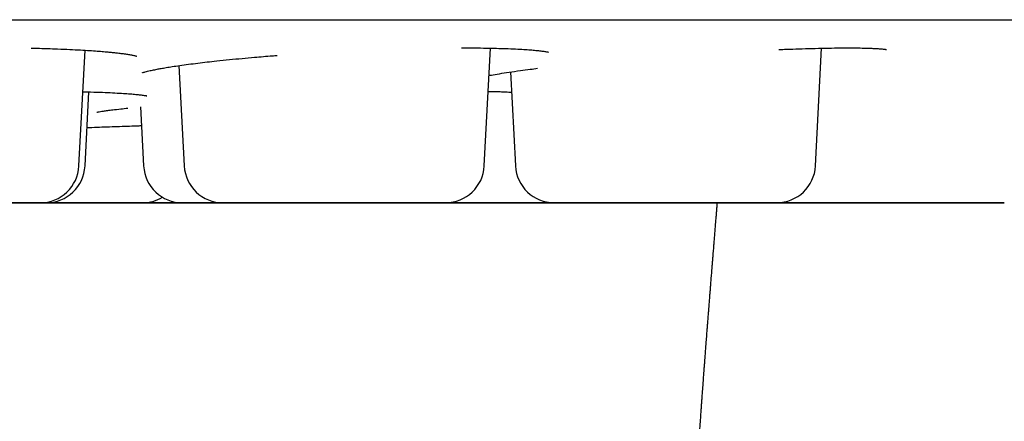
# Model space of a CAD drawing. Header units: millimetres. Extents: x 8 to 916, y 12 to 932.
# Tile 7 of 72: x 535.42 to 543.03, y 439.1 to 442.2. Entities that reach past the tile are written whole.
import ezdxf

# ---------------------------------------------------------------- set-up
doc = ezdxf.new("R2010")
doc.units = ezdxf.units.MM

msp = doc.modelspace()

# ---------------------------------------------------------------- linework, layer by layer
at = {"color": 7, "linetype": 'Continuous', "lineweight": 30}
for p, q in [((535.882, 441.0746), (535.9288, 441.9683)), ((539.0117, 441.0749), (539.0593, 441.9844)), ((541.5689, 441.0751), (541.6165, 441.9839)), ((536.6539, 441.8495), (536.6946, 441.0747)), ((539.2137, 441.8004), (539.2518, 441.0749)), ((535.9288, 441.0746), (535.9587, 441.6465)), ((536.3574, 441.5311), (536.3814, 441.0747)), ((537.4447, 440.7904), (537.5348, 440.7904)), ((537.7348, 440.7905), (537.6265, 440.7905)), ((540.2417, 440.7907), (540.2457, 440.7907)), ((540.6499, 440.7907), (540.6535, 440.7907)), ((541.2892, 440.7914), (541.3091, 440.7908))]:
    msp.add_line(p, q, dxfattribs=at)
at = {"color": 7, "linetype": 'Continuous', "lineweight": 30, "flags": 128}
for points in [[(535.5255, 440.7903), (535.5765, 440.7903), (535.6302, 440.7903), (535.6829, 440.7903), (535.7344, 440.7903), (535.7841, 440.7903), (535.8317, 440.7903), (535.8768, 440.7903), (535.9191, 440.7903), (535.9582, 440.7903), (535.9939, 440.7903), (536.0258, 440.7903), (536.0537, 440.7903), (536.0774, 440.7903), (536.0967, 440.7903), (536.1114, 440.7903), (536.1215, 440.7903), (536.1268, 440.7903), (536.1273, 440.7903), (536.123, 440.7903), (536.114, 440.7903), (536.1003, 440.7903), (536.082, 440.7903), (536.0592, 440.7903), (536.0322, 440.7903), (536.0011, 440.7903), (535.9663, 440.7903), (535.9279, 440.7903), (535.8863, 440.7903), (535.8417, 440.7903), (535.7946, 440.7903), (535.7453, 440.7903), (535.6942, 440.7903), (535.6417, 440.7903), (535.5882, 440.7903), (535.5451, 440.7903)], [(535.9317, 440.7903), (535.9336, 440.7903), (535.9403, 440.7903), (535.9517, 440.7903), (535.9677, 440.7903), (535.9882, 440.7903), (536.0131, 440.7903), (536.0422, 440.7903), (536.0752, 440.7903), (536.1119, 440.7903), (536.1519, 440.7903), (536.195, 440.7903), (536.2409, 440.7903), (536.2891, 440.7903), (536.3394, 440.7903), (536.3912, 440.7903), (536.4443, 440.7903), (536.4981, 440.7904), (536.5523, 440.7904), (536.6064, 440.7904), (536.6601, 440.7904), (536.7129, 440.7904), (536.7643, 440.7904), (536.814, 440.7904), (536.8616, 440.7904), (536.9067, 440.7904), (536.949, 440.7904), (536.9882, 440.7904), (536.9955, 440.7904)], [(537.1576, 440.7904), (537.1572, 440.7904), (537.153, 440.7904), (537.1439, 440.7904), (537.1302, 440.7904), (537.1119, 440.7904), (537.0891, 440.7904), (537.0621, 440.7904), (537.0311, 440.7904), (536.9962, 440.7904), (536.9578, 440.7904), (536.9162, 440.7904), (536.8717, 440.7904), (536.8246, 440.7904), (536.7753, 440.7904), (536.7242, 440.7904), (536.6717, 440.7904), (536.6182, 440.7904), (536.5641, 440.7904), (536.5099, 440.7904), (536.4559, 440.7903), (536.4027, 440.7903), (536.3505, 440.7903), (536.2999, 440.7903), (536.2512, 440.7903), (536.2048, 440.7903), (536.161, 440.7903), (536.1203, 440.7903), (536.0829, 440.7903), (536.0491, 440.7903), (536.0191, 440.7903), (535.9933, 440.7903), (535.9718, 440.7903), (535.9548, 440.7903), (535.9424, 440.7903), (535.9347, 440.7903), (535.9317, 440.7903)], [(536.9271, 440.7904), (536.9289, 440.7904), (536.9356, 440.7904), (536.947, 440.7904), (536.963, 440.7904), (536.9795, 440.7904)], [(536.9925, 440.7904), (536.9886, 440.7904), (536.9671, 440.7904), (536.9501, 440.7904), (536.9377, 440.7904), (536.93, 440.7904), (536.9271, 440.7904)], [(537.0219, 440.7904), (537.0238, 440.7904), (537.0304, 440.7904), (537.0418, 440.7904), (537.0579, 440.7904), (537.0784, 440.7904), (537.1033, 440.7904), (537.1324, 440.7904), (537.1654, 440.7904), (537.202, 440.7904), (537.2421, 440.7904), (537.2852, 440.7904), (537.3311, 440.7904), (537.3793, 440.7904), (537.4295, 440.7904), (537.4814, 440.7904), (537.5344, 440.7904), (537.5883, 440.7905), (537.6425, 440.7905), (537.6966, 440.7905), (537.7503, 440.7905), (537.803, 440.7905), (537.8545, 440.7905), (537.9042, 440.7905), (537.9518, 440.7905), (537.9969, 440.7905), (538.0392, 440.7905), (538.0783, 440.7905), (538.114, 440.7905), (538.1459, 440.7905), (538.1738, 440.7905), (538.1975, 440.7905), (538.2168, 440.7905), (538.2315, 440.7905), (538.2416, 440.7905), (538.2469, 440.7905), (538.2474, 440.7905), (538.2431, 440.7905), (538.2341, 440.7905), (538.2204, 440.7905), (538.2021, 440.7905), (538.1793, 440.7905), (538.1523, 440.7905), (538.1212, 440.7905), (538.0864, 440.7905), (538.048, 440.7905), (538.0064, 440.7905), (537.9618, 440.7905), (537.9147, 440.7905), (537.8654, 440.7905), (537.8143, 440.7905), (537.7618, 440.7905), (537.7083, 440.7905), (537.6543, 440.7905), (537.6001, 440.7905), (537.5461, 440.7904), (537.4929, 440.7904), (537.4407, 440.7904), (537.3901, 440.7904), (537.3414, 440.7904), (537.295, 440.7904), (537.2512, 440.7904), (537.2105, 440.7904), (537.173, 440.7904), (537.1392, 440.7904), (537.1093, 440.7904), (537.0835, 440.7904), (537.0619, 440.7904), (537.0449, 440.7904), (537.0325, 440.7904), (537.0248, 440.7904), (537.0219, 440.7904)], [(537.8472, 440.7905), (537.9014, 440.7905), (537.9552, 440.7905), (538.0083, 440.7905), (538.0601, 440.7905), (538.1102, 440.7905), (538.1584, 440.7905), (538.2042, 440.7905), (538.2472, 440.7905), (538.2872, 440.7905), (538.3237, 440.7905), (538.3566, 440.7905), (538.3855, 440.7905), (538.4103, 440.7905), (538.4307, 440.7905), (538.4466, 440.7905), (538.4578, 440.7905), (538.4643, 440.7905), (538.466, 440.7905), (538.463, 440.7905), (538.4551, 440.7905), (538.4426, 440.7905), (538.4254, 440.7905), (538.4037, 440.7905), (538.3778, 440.7905), (538.3477, 440.7905), (538.3138, 440.7905), (538.2762, 440.7905), (538.2354, 440.7905), (538.1915, 440.7905), (538.145, 440.7905), (538.0963, 440.7905), (538.0456, 440.7905), (537.9934, 440.7905), (537.9401, 440.7905), (537.8862, 440.7905), (537.8319, 440.7905), (537.7779, 440.7905), (537.7244, 440.7905), (537.6719, 440.7905), (537.6209, 440.7905), (537.5717, 440.7905), (537.5247, 440.7905), (537.4802, 440.7905), (537.4387, 440.7905), (537.4004, 440.7905), (537.3656, 440.7905), (537.3347, 440.7905), (537.3078, 440.7905), (537.2852, 440.7904), (537.2671, 440.7904), (537.2535, 440.7904), (537.2446, 440.7904), (537.2405, 440.7904), (537.2412, 440.7904), (537.2467, 440.7904), (537.2569, 440.7904), (537.2717, 440.7904), (537.2912, 440.7904), (537.315, 440.7905), (537.343, 440.7905), (537.3751, 440.7905), (537.4109, 440.7905), (537.4501, 440.7905), (537.4925, 440.7905), (537.5377, 440.7905), (537.5854, 440.7905), (537.6352, 440.7905), (537.6866, 440.7905), (537.7394, 440.7905), (537.7931, 440.7905), (537.8472, 440.7905)], [(538.4829, 440.7905), (538.4848, 440.7905), (538.4915, 440.7905), (538.5029, 440.7905), (538.5189, 440.7905), (538.5394, 440.7905), (538.5643, 440.7905), (538.5934, 440.7905), (538.6264, 440.7905), (538.6631, 440.7906), (538.7031, 440.7906), (538.7462, 440.7906), (538.7921, 440.7906), (538.8404, 440.7906), (538.8906, 440.7906), (538.9424, 440.7906), (538.9955, 440.7906), (539.0493, 440.7906), (539.1035, 440.7906), (539.1577, 440.7906), (539.2113, 440.7906), (539.2641, 440.7906), (539.3155, 440.7906), (539.3652, 440.7906), (539.4128, 440.7906), (539.4579, 440.7906), (539.5002, 440.7906), (539.5313, 440.7906)], [(539.5313, 440.7906), (539.509, 440.7906), (539.4674, 440.7906), (539.4229, 440.7906), (539.3758, 440.7906), (539.3265, 440.7906), (539.2754, 440.7906), (539.2229, 440.7906), (539.1694, 440.7906), (539.1153, 440.7906), (539.0611, 440.7906), (539.0071, 440.7906), (538.9539, 440.7906), (538.9018, 440.7906), (538.8511, 440.7906), (538.8024, 440.7906), (538.756, 440.7906), (538.7123, 440.7906), (538.6715, 440.7906), (538.6341, 440.7905), (538.6003, 440.7905), (538.5703, 440.7905), (538.5445, 440.7905), (538.523, 440.7905), (538.506, 440.7905), (538.4936, 440.7905), (538.4859, 440.7905), (538.4829, 440.7905)], [(538.6041, 440.7905), (538.581, 440.7905), (538.5486, 440.7905), (538.5295, 440.7905), (538.5238, 440.7905), (538.5283, 440.7905), (538.5404, 440.7905), (538.56, 440.7905), (538.5871, 440.7905), (538.6243, 440.7905), (538.669, 440.7905), (538.7213, 440.7905), (538.7812, 440.7905), (538.847, 440.7905), (538.9177, 440.7906), (538.9677, 440.7906), (539.0199, 440.7906), (539.0742, 440.7906), (539.1772, 440.7906), (539.2827, 440.7906), (539.391, 440.7906), (539.472, 440.7906), (539.5515, 440.7906), (539.6298, 440.7906), (539.7066, 440.7906), (539.7863, 440.7906), (539.8611, 440.7906), (539.931, 440.7906), (539.9959, 440.7906), (540.0543, 440.7907), (540.1052, 440.7907), (540.1349, 440.7907), (540.1613, 440.7907), (540.1844, 440.7907), (540.2169, 440.7907), (540.236, 440.7907), (540.2417, 440.7907), (540.2417, 440.7907)], [(539.5302, 440.7906), (539.5509, 440.7906), (539.6024, 440.7906), (539.6521, 440.7906), (539.6997, 440.7906), (539.7448, 440.7906), (539.7871, 440.7906), (539.8262, 440.7906), (539.8619, 440.7906), (539.8938, 440.7906), (539.9217, 440.7906), (539.9454, 440.7906), (539.9647, 440.7906), (539.9794, 440.7906), (539.9895, 440.7906), (539.9948, 440.7906), (539.9953, 440.7906), (539.991, 440.7906), (539.982, 440.7906), (539.9683, 440.7906), (539.95, 440.7906), (539.9272, 440.7906), (539.9002, 440.7906), (539.8692, 440.7906), (539.8343, 440.7906), (539.7959, 440.7906), (539.7543, 440.7906), (539.7097, 440.7906), (539.6626, 440.7906), (539.6133, 440.7906), (539.5622, 440.7906), (539.5302, 440.7906)], [(539.7975, 440.7907), (539.7994, 440.7907), (539.806, 440.7907), (539.8174, 440.7907), (539.8334, 440.7907), (539.854, 440.7907), (539.8789, 440.7907), (539.908, 440.7907), (539.9409, 440.7907), (539.9776, 440.7907), (540.0177, 440.7907), (540.0608, 440.7907), (540.1067, 440.7907), (540.1549, 440.7907), (540.2051, 440.7907), (540.257, 440.7907), (540.31, 440.7907), (540.3639, 440.7907), (540.4181, 440.7907), (540.4722, 440.7907), (540.5259, 440.7907), (540.5786, 440.7907), (540.63, 440.7907), (540.6798, 440.7907), (540.7274, 440.7907), (540.7725, 440.7907), (540.8148, 440.7907), (540.8539, 440.7907), (540.8896, 440.7907), (540.9215, 440.7908), (540.9494, 440.7908), (540.9731, 440.7908), (540.9924, 440.7908), (541.0071, 440.7908), (541.0171, 440.7908), (541.0225, 440.7908), (541.023, 440.7908), (541.0187, 440.7908), (541.0097, 440.7908), (540.9959, 440.7908), (540.9776, 440.7908), (540.9549, 440.7908), (540.9279, 440.7908), (540.8968, 440.7907), (540.862, 440.7907), (540.8236, 440.7907), (540.7819, 440.7907), (540.7374, 440.7907), (540.6903, 440.7907), (540.641, 440.7907), (540.5899, 440.7907), (540.5374, 440.7907), (540.4839, 440.7907), (540.4299, 440.7907), (540.3756, 440.7907), (540.3217, 440.7907), (540.2684, 440.7907), (540.2163, 440.7907), (540.1657, 440.7907), (540.117, 440.7907), (540.0705, 440.7907), (540.0268, 440.7907), (539.986, 440.7907), (539.9486, 440.7907), (539.9148, 440.7907), (539.8849, 440.7907), (539.859, 440.7907), (539.8375, 440.7907), (539.8205, 440.7907), (539.8081, 440.7907), (539.8004, 440.7907), (539.7975, 440.7907)], [(540.8996, 440.7907), (540.9014, 440.7907), (540.9081, 440.7907), (540.9195, 440.7907), (540.9355, 440.7907), (540.9561, 440.7907), (540.981, 440.7907), (541.01, 440.7907), (541.043, 440.7907), (541.0797, 440.7907), (541.1197, 440.7907), (541.1629, 440.7908), (541.2087, 440.7908), (541.257, 440.7908), (541.3072, 440.7908), (541.3591, 440.7908), (541.4121, 440.7908), (541.4659, 440.7908), (541.5201, 440.7908), (541.5743, 440.7908), (541.6279, 440.7908), (541.6807, 440.7908), (541.7321, 440.7908), (541.7818, 440.7908), (541.8294, 440.7908), (541.8746, 440.7908), (541.9169, 440.7908), (541.956, 440.7908), (541.9916, 440.7908), (542.0235, 440.7908), (542.0515, 440.7908), (542.0751, 440.7908), (542.0944, 440.7908), (542.1092, 440.7908), (542.1192, 440.7908), (542.1245, 440.7908), (542.1251, 440.7908), (542.1208, 440.7908), (542.1118, 440.7908), (542.098, 440.7908), (542.0797, 440.7908), (542.057, 440.7908), (542.03, 440.7908), (541.9989, 440.7908), (541.9641, 440.7908), (541.9257, 440.7908), (541.884, 440.7908), (541.8395, 440.7908), (541.7924, 440.7908), (541.7431, 440.7908), (541.692, 440.7908), (541.6395, 440.7908), (541.586, 440.7908), (541.5319, 440.7908), (541.4777, 440.7908), (541.4238, 440.7908), (541.3705, 440.7908), (541.3184, 440.7908), (541.2677, 440.7908), (541.219, 440.7908), (541.1726, 440.7908), (541.1289, 440.7907), (541.0881, 440.7907), (541.0507, 440.7907), (541.0169, 440.7907), (540.9869, 440.7907), (540.9611, 440.7907), (540.9396, 440.7907), (540.9226, 440.7907), (540.9102, 440.7907), (540.9025, 440.7907), (540.8996, 440.7907)], [(541.5551, 440.7908), (541.557, 440.7908), (541.5637, 440.7908), (541.5751, 440.7908), (541.5911, 440.7908), (541.6116, 440.7908), (541.6365, 440.7908), (541.6656, 440.7908), (541.6986, 440.7908), (541.7353, 440.7908), (541.7753, 440.7908), (541.8184, 440.7908), (541.8643, 440.7908), (541.9125, 440.7908), (541.9628, 440.7908), (542.0146, 440.7908), (542.0677, 440.7908), (542.1215, 440.7908), (542.1757, 440.7909), (542.2298, 440.7909), (542.2835, 440.7909), (542.3362, 440.7909), (542.3877, 440.7909), (542.4374, 440.7909), (542.485, 440.7909), (542.5301, 440.7909), (542.5724, 440.7909), (542.6115, 440.7909), (542.6472, 440.7909), (542.6791, 440.7909), (542.707, 440.7909), (542.7307, 440.7909), (542.75, 440.7909), (542.7647, 440.7909), (542.7748, 440.7909), (542.7801, 440.7909), (542.7806, 440.7909), (542.7763, 440.7909), (542.7673, 440.7909), (542.7536, 440.7909), (542.7353, 440.7909), (542.7125, 440.7909), (542.6855, 440.7909), (542.6545, 440.7909), (542.6196, 440.7909), (542.5812, 440.7909), (542.5396, 440.7909), (542.495, 440.7909), (542.4479, 440.7909), (542.3987, 440.7909), (542.3476, 440.7909), (542.2951, 440.7909), (542.2416, 440.7909), (542.1875, 440.7909), (542.1333, 440.7908), (542.0793, 440.7908), (542.0261, 440.7908), (541.9739, 440.7908), (541.9233, 440.7908), (541.8746, 440.7908), (541.8282, 440.7908), (541.7844, 440.7908), (541.7437, 440.7908), (541.7063, 440.7908), (541.6724, 440.7908), (541.6425, 440.7908), (541.6167, 440.7908), (541.5952, 440.7908), (541.5782, 440.7908), (541.5657, 440.7908), (541.5581, 440.7908), (541.5551, 440.7908)]]:
    msp.add_lwpolyline(points, dxfattribs=at)
at = {"color": 7, "linetype": 'Continuous', "lineweight": 30}
for centre, start, end in [((535.5824, 441.0903), 270.00481, 357.00481), ((535.6292, 441.0903), 270.00481, 357.00481), ((536.681, 441.0904), 183.00481, 270.00481), ((536.9941, 441.0904), 183.00481, 270.00481), ((538.7121, 441.0906), 270.00481, 357.00481), ((539.5514, 441.0906), 183.00481, 270.00481), ((541.2694, 441.0908), 270.00481, 357.00481), ((536.3737, 441.0904), 270.00481, 300.81434)]:
    msp.add_arc(centre, 0.3, start, end, dxfattribs=at)
for points, knots in [([(514.7438, 442.2014), (514.7438, 442.2014), (514.7437, 442.2014), (514.7445, 442.2014), (514.7468, 442.2014), (514.7538, 442.2014), (514.7653, 442.2014), (514.7811, 442.2014), (514.8011, 442.2014), (514.8254, 442.2014), (514.8538, 442.2014), (514.8864, 442.2014), (514.9232, 442.2014), (514.9641, 442.2015), (515.0092, 442.2015), (515.0585, 442.2015), (515.1119, 442.2015), (515.1694, 442.2015), (515.231, 442.2015), (515.2967, 442.2015), (515.3665, 442.2015), (515.4404, 442.2015), (515.5182, 442.2015), (515.6001, 442.2015), (515.686, 442.2015), (515.7759, 442.2015), (515.8697, 442.2015), (515.9675, 442.2015), (516.0692, 442.2015), (516.1747, 442.2016), (516.2841, 442.2016), (516.3973, 442.2016), (516.5144, 442.2016), (516.6351, 442.2016), (516.7597, 442.2016), (516.8879, 442.2016), (517.0198, 442.2016), (517.1553, 442.2016), (517.2945, 442.2017), (517.4372, 442.2017), (517.5834, 442.2017), (517.7332, 442.2017), (517.8864, 442.2017), (518.043, 442.2017), (518.203, 442.2017), (518.3663, 442.2017), (518.533, 442.2018), (518.7029, 442.2018), (518.876, 442.2018), (519.0523, 442.2018), (519.2317, 442.2018), (519.4141, 442.2018), (519.5997, 442.2019), (519.7882, 442.2019), (519.9796, 442.2019), (520.1739, 442.2019), (520.3711, 442.2019), (520.5711, 442.2019), (520.7738, 442.202), (520.9792, 442.202), (521.1872, 442.202), (521.3978, 442.202), (521.611, 442.202), (521.8266, 442.202), (522.0447, 442.2021), (522.2651, 442.2021), (522.4878, 442.2021), (522.7128, 442.2021), (522.94, 442.2021), (523.1693, 442.2022), (523.4008, 442.2022), (523.6342, 442.2022), (523.8696, 442.2022), (524.1069, 442.2022), (524.3461, 442.2023), (524.587, 442.2023), (524.8297, 442.2023), (525.0741, 442.2023), (525.32, 442.2023), (525.5675, 442.2024), (525.8164, 442.2024), (526.0668, 442.2024), (526.3185, 442.2024), (526.5715, 442.2024), (526.8258, 442.2025), (527.0812, 442.2025), (527.3377, 442.2025), (527.5952, 442.2025), (527.8537, 442.2026), (528.1131, 442.2026), (528.3733, 442.2026), (528.6343, 442.2026), (528.896, 442.2026), (529.1583, 442.2027), (529.4212, 442.2027), (529.6846, 442.2027), (529.9484, 442.2027), (530.2126, 442.2028), (530.4771, 442.2028), (530.7419, 442.2028), (531.0068, 442.2028), (531.2718, 442.2028), (531.5368, 442.2029), (531.8019, 442.2029), (532.0668, 442.2029), (532.3315, 442.2029), (532.5961, 442.203), (532.8603, 442.203), (533.1241, 442.203), (533.3876, 442.203), (533.6505, 442.203), (533.9128, 442.2031), (534.1746, 442.2031), (534.4356, 442.2031), (534.6959, 442.2031), (534.9553, 442.2032), (535.2138, 442.2032), (535.4714, 442.2032), (535.7279, 442.2032), (535.9834, 442.2032), (536.2377, 442.2033), (536.4908, 442.2033), (536.7426, 442.2033), (536.993, 442.2033), (537.242, 442.2033), (537.4896, 442.2034), (537.7356, 442.2034), (537.98, 442.2034), (538.2228, 442.2034), (538.4638, 442.2034), (538.7031, 442.2035), (538.9405, 442.2035), (539.176, 442.2035), (539.4095, 442.2035), (539.6411, 442.2035), (539.8705, 442.2036), (540.0978, 442.2036), (540.3229, 442.2036), (540.5458, 442.2036), (540.7663, 442.2036), (540.9845, 442.2037), (541.2002, 442.2037), (541.4135, 442.2037), (541.6243, 442.2037), (541.8324, 442.2037), (542.038, 442.2037), (542.2408, 442.2038), (542.4409, 442.2038), (542.6382, 442.2038), (542.8327, 442.2038), (543.0243, 442.2038), (543.213, 442.2038), (543.3986, 442.2039), (543.5813, 442.2039), (543.7608, 442.2039), (543.9373, 442.2039), (544.1106, 442.2039), (544.2806, 442.2039), (544.4474, 442.2039), (544.6109, 442.204), (544.7711, 442.204), (544.9279, 442.204), (545.0813, 442.204), (545.2312, 442.204), (545.3776, 442.204), (545.5205, 442.204), (545.6598, 442.204), (545.7956, 442.204), (545.9277, 442.2041), (546.0561, 442.2041), (546.1808, 442.2041), (546.3018, 442.2041), (546.419, 442.2041), (546.5324, 442.2041), (546.642, 442.2041), (546.7477, 442.2041), (546.8496, 442.2041), (546.9475, 442.2041), (547.0416, 442.2042), (547.1317, 442.2042), (547.2178, 442.2042), (547.2999, 442.2042), (547.378, 442.2042), (547.452, 442.2042), (547.522, 442.2042), (547.5879, 442.2042), (547.6498, 442.2042), (547.7075, 442.2042), (547.7611, 442.2042), (547.8106, 442.2042), (547.8559, 442.2042), (547.897, 442.2042), (547.934, 442.2042), (547.9669, 442.2042), (547.9955, 442.2042), (548.0199, 442.2042), (548.0402, 442.2042), (548.0562, 442.2042), (548.0681, 442.2042), (548.0755, 442.2042), (548.0784, 442.2042), (548.0783, 442.2042), (548.0782, 442.2042)], [0, 0, 0, 0, 0.000041, 0.001625, 0.005597, 0.010589, 0.015652, 0.020721, 0.025791, 0.030861, 0.035931, 0.041002, 0.046072, 0.051142, 0.056213, 0.061283, 0.066353, 0.071424, 0.076494, 0.081564, 0.086635, 0.091705, 0.096776, 0.101846, 0.106916, 0.111987, 0.117057, 0.122127, 0.127198, 0.132268, 0.137339, 0.142409, 0.147479, 0.15255, 0.15762, 0.16269, 0.167761, 0.172831, 0.177902, 0.182972, 0.188042, 0.193113, 0.198183, 0.203253, 0.208324, 0.213394, 0.218465, 0.223535, 0.228605, 0.233676, 0.238746, 0.243816, 0.248887, 0.253957, 0.259028, 0.264098, 0.269168, 0.274239, 0.279309, 0.284379, 0.28945, 0.29452, 0.299591, 0.304661, 0.309731, 0.314802, 0.319872, 0.324942, 0.330013, 0.335083, 0.340154, 0.345224, 0.350294, 0.355365, 0.360435, 0.365505, 0.370576, 0.375646, 0.380717, 0.385787, 0.390857, 0.395928, 0.400998, 0.406068, 0.411139, 0.416209, 0.42128, 0.42635, 0.43142, 0.436491, 0.441561, 0.446632, 0.451702, 0.456772, 0.461843, 0.466913, 0.471983, 0.477054, 0.482124, 0.487195, 0.492265, 0.497335, 0.502406, 0.507476, 0.512546, 0.517617, 0.522687, 0.527758, 0.532828, 0.537898, 0.542969, 0.548039, 0.553109, 0.55818, 0.56325, 0.568321, 0.573391, 0.578461, 0.583532, 0.588602, 0.593672, 0.598743, 0.603813, 0.608884, 0.613954, 0.619024, 0.624095, 0.629165, 0.634235, 0.639306, 0.644376, 0.649447, 0.654517, 0.659587, 0.664658, 0.669728, 0.674798, 0.679869, 0.684939, 0.69001, 0.69508, 0.70015, 0.705221, 0.710291, 0.715362, 0.720432, 0.725502, 0.730573, 0.735643, 0.740713, 0.745784, 0.750854, 0.755925, 0.760995, 0.766065, 0.771136, 0.776206, 0.781276, 0.786347, 0.791417, 0.796488, 0.801558, 0.806628, 0.811699, 0.816769, 0.821839, 0.82691, 0.83198, 0.837051, 0.842121, 0.847191, 0.852262, 0.857332, 0.862402, 0.867473, 0.872543, 0.877614, 0.882684, 0.887754, 0.892825, 0.897895, 0.902965, 0.908036, 0.913106, 0.918177, 0.923247, 0.928317, 0.933388, 0.938458, 0.943528, 0.948599, 0.953669, 0.958739, 0.96381, 0.96888, 0.97395, 0.979021, 0.984091, 0.989161, 0.99423, 0.999294, 1, 1, 1, 1]), ([(535.5124, 441.9845), (535.5284, 441.9842), (535.5909, 441.983), (535.6834, 441.98), (535.7877, 441.9759), (535.8723, 441.9717), (535.9455, 441.9674), (536.0078, 441.9632), (536.06, 441.9591), (536.1029, 441.9554), (536.1395, 441.9518), (536.1733, 441.9482), (536.2073, 441.9441), (536.2418, 441.9393), (536.2736, 441.9342), (536.2966, 441.9298), (536.3119, 441.9265), (536.3229, 441.9237), (536.3282, 441.9222), (536.3284, 441.9223), (536.3285, 441.9223)], [0, 0, 0, 0, 0.037253, 0.145213, 0.228208, 0.305272, 0.375576, 0.439062, 0.495692, 0.545444, 0.588312, 0.631175, 0.681057, 0.737905, 0.80009, 0.859136, 0.896071, 0.931245, 0.971464, 1, 1, 1, 1]), ([(538.8352, 441.9869), (538.8368, 441.9869), (538.8727, 441.987), (538.9371, 441.9863), (539.0263, 441.9852), (539.1054, 441.9835), (539.1815, 441.9812), (539.2523, 441.9782), (539.3158, 441.9748), (539.3677, 441.9711), (539.4111, 441.9674), (539.4487, 441.9633), (539.4751, 441.9596), (539.4917, 441.9568), (539.503, 441.9547), (539.5087, 441.9533), (539.5085, 441.9535), (539.5084, 441.9536)], [0, 0, 0, 0, 0.004314, 0.098551, 0.189223, 0.27431, 0.353736, 0.450728, 0.537478, 0.614298, 0.688742, 0.763861, 0.841444, 0.883179, 0.926981, 0.976018, 1, 1, 1, 1]), ([(541.2849, 441.9737), (541.3055, 441.9745), (541.3594, 441.9766), (541.4453, 441.9795), (541.5444, 441.9824), (541.6446, 441.9847), (541.7351, 441.9859), (541.8151, 441.9864), (541.8832, 441.9861), (541.9429, 441.9852), (541.992, 441.9838), (542.0306, 441.9821), (542.0602, 441.9802), (542.0821, 441.9785), (542.097, 441.9769), (542.1067, 441.9757), (542.1136, 441.9748), (542.1168, 441.9742), (542.1163, 441.9744), (542.1162, 441.9745)], [0, 0, 0, 0, 0.047453, 0.124939, 0.208966, 0.299505, 0.396496, 0.473426, 0.553879, 0.632128, 0.702803, 0.765938, 0.821571, 0.869729, 0.910443, 0.937678, 0.960187, 0.984539, 1, 1, 1, 1]), ([(536.3717, 441.7949), (536.3717, 441.7948), (536.3717, 441.7946), (536.3752, 441.7958), (536.3823, 441.798), (536.3939, 441.8014), (536.4102, 441.8057), (536.4291, 441.8102), (536.4477, 441.8143), (536.4666, 441.8182), (536.489, 441.8226), (536.5181, 441.828), (536.5566, 441.8347), (536.604, 441.8422), (536.6611, 441.8507), (536.7264, 441.8597), (536.7973, 441.8687), (536.8703, 441.8773), (536.9518, 441.8864), (537.0416, 441.8957), (537.1392, 441.9051), (537.2495, 441.915), (537.34, 441.9228), (537.3998, 441.9273), (537.4118, 441.9282)], [0, 0, 0, 0, 0.017359, 0.050814, 0.084739, 0.118487, 0.158509, 0.194311, 0.224588, 0.249604, 0.275732, 0.313618, 0.357326, 0.406873, 0.462278, 0.52279, 0.582343, 0.639628, 0.694633, 0.764405, 0.830101, 0.891719, 0.97833, 1, 1, 1, 1]), ([(539.0482, 441.7731), (539.0545, 441.7743), (539.0774, 441.7788), (539.1284, 441.7874), (539.2022, 441.799), (539.283, 441.8105), (539.3574, 441.8204), (539.4038, 441.8262), (539.4228, 441.8286)], [0, 0, 0, 0, 0.075891, 0.276102, 0.486665, 0.707571, 0.880035, 1, 1, 1, 1]), ([(535.912, 441.6478), (535.9149, 441.6477), (535.9533, 441.6469), (536.0182, 441.6448), (536.1044, 441.6416), (536.1776, 441.638), (536.2394, 441.6343), (536.2902, 441.6304), (536.3307, 441.6267), (536.3592, 441.6234), (536.3788, 441.6208), (536.3921, 441.6187), (536.4019, 441.6169), (536.4056, 441.616), (536.4046, 441.6164), (536.4045, 441.6165)], [0, 0, 0, 0, 0.01038, 0.137146, 0.257548, 0.371549, 0.479136, 0.580264, 0.67418, 0.760475, 0.820252, 0.875821, 0.92874, 0.988804, 1, 1, 1, 1]), ([(539.0418, 441.6508), (539.0448, 441.6508), (539.0711, 441.6505), (539.1105, 441.6494), (539.1566, 441.6477), (539.1891, 441.6459), (539.2111, 441.6441), (539.2188, 441.6432), (539.222, 441.6429)], [0, 0, 0, 0, 0.031005, 0.269248, 0.488065, 0.687571, 0.86805, 1, 1, 1, 1]), ([(536.0201, 441.4897), (536.0202, 441.4896), (536.0204, 441.4894), (536.0297, 441.4914), (536.0473, 441.4946), (536.0718, 441.4985), (536.1032, 441.503), (536.1467, 441.5087), (536.1974, 441.5147), (536.2409, 441.5193), (536.2591, 441.5212)], [0, 0, 0, 0, 0.063369, 0.168989, 0.287243, 0.412043, 0.542012, 0.677138, 0.865293, 1, 1, 1, 1]), ([(535.9443, 441.3715), (535.9697, 441.3723), (536.0486, 441.375), (536.1767, 441.3794), (536.292, 441.3834), (536.3523, 441.3856), (536.365, 441.3861)], [0, 0, 0, 0, 0.172293, 0.535849, 0.902394, 1, 1, 1, 1]), ([(535.5824, 440.7903), (535.5815, 440.7903), (535.5795, 440.7903), (535.567, 440.7903), (535.5474, 440.7903), (535.5195, 440.7903), (535.4834, 440.7903), (535.4384, 440.7903), (535.3858, 440.7903), (535.3261, 440.7903), (535.2604, 440.7903), (535.1972, 440.7903), (535.1388, 440.7903), (535.0865, 440.7903), (535.0172, 440.7903), (534.9298, 440.7903), (534.8234, 440.7902), (534.7243, 440.7902), (534.6343, 440.7902), (534.5544, 440.7902), (534.4758, 440.7902), (534.3971, 440.7902), (534.3195, 440.7902), (534.2443, 440.7902), (534.174, 440.7902), (534.1093, 440.7902), (534.0509, 440.7902), (534.0054, 440.7902), (533.9706, 440.7902), (533.9442, 440.7902), (533.9148, 440.7902), (533.8872, 440.7902), (533.8679, 440.7902), (533.8628, 440.7902), (533.8678, 440.7902), (533.8799, 440.7902), (533.8996, 440.7902), (533.9275, 440.7902), (533.9636, 440.7902), (534.0086, 440.7902), (534.0612, 440.7902), (534.1209, 440.7902), (534.1866, 440.7902), (534.2498, 440.7902), (534.3082, 440.7902), (534.3605, 440.7902), (534.4298, 440.7902), (534.5172, 440.7902), (534.6236, 440.7902), (534.7227, 440.7902), (534.8127, 440.7902), (534.8926, 440.7903), (534.9712, 440.7903), (535.0499, 440.7903), (535.1275, 440.7903), (535.2027, 440.7903), (535.273, 440.7903), (535.3376, 440.7903), (535.3961, 440.7903), (535.4416, 440.7903), (535.4763, 440.7903), (535.5028, 440.7903), (535.5322, 440.7903), (535.5597, 440.7903), (535.5797, 440.7903), (535.5815, 440.7903), (535.5824, 440.7903)], [0, 0, 0, 0, 0.015048, 0.029974, 0.044912, 0.059997, 0.076298, 0.092451, 0.108629, 0.125004, 0.141304, 0.157457, 0.168232, 0.179069, 0.190018, 0.210021, 0.229908, 0.249999, 0.265029, 0.279949, 0.294893, 0.309997, 0.326298, 0.342451, 0.358629, 0.375004, 0.391304, 0.407457, 0.418232, 0.429069, 0.440018, 0.460022, 0.479908, 0.499999, 0.515029, 0.529949, 0.544893, 0.559997, 0.576298, 0.592451, 0.608629, 0.625004, 0.641304, 0.657457, 0.668232, 0.679069, 0.690018, 0.710022, 0.729908, 0.749999, 0.765029, 0.779949, 0.794893, 0.809997, 0.826298, 0.842451, 0.858629, 0.875004, 0.891304, 0.907458, 0.918232, 0.929069, 0.940018, 0.960044, 0.979931, 1, 1, 1, 1]), ([(534.1365, 440.7902), (534.1405, 440.7902), (534.1565, 440.7902), (534.1927, 440.7902), (534.2449, 440.7902), (534.3047, 440.7902), (534.3704, 440.7902), (534.4336, 440.7902), (534.492, 440.7902), (534.5443, 440.7902), (534.6135, 440.7902), (534.7009, 440.7902), (534.8074, 440.7902), (534.9065, 440.7902), (534.9964, 440.7902), (535.0764, 440.7902), (535.1549, 440.7902), (535.2336, 440.7903), (535.3113, 440.7903), (535.3866, 440.7903), (535.4565, 440.7903), (535.5096, 440.7903), (535.5369, 440.7903), (535.5449, 440.7903)], [0, 0, 0, 0, 0.0174, 0.06935, 0.12138, 0.174042, 0.226466, 0.278416, 0.313068, 0.34792, 0.383134, 0.447467, 0.511424, 0.576037, 0.624376, 0.672359, 0.720422, 0.768996, 0.82142, 0.87337, 0.925401, 0.978063, 1, 1, 1, 1]), ([(535.5449, 440.7903), (535.5646, 440.7903), (535.6112, 440.7903), (535.6838, 440.7903), (535.7624, 440.7903), (535.8411, 440.7903), (535.9188, 440.7903), (535.994, 440.7903), (536.0642, 440.7903), (536.1289, 440.7903), (536.1873, 440.7903), (536.2328, 440.7903), (536.2676, 440.7903), (536.294, 440.7903), (536.3234, 440.7904), (536.3509, 440.7904), (536.3709, 440.7904), (536.3727, 440.7904), (536.3737, 440.7904)], [0, 0, 0, 0, 0.044545, 0.105213, 0.165981, 0.227397, 0.293679, 0.359363, 0.425147, 0.491731, 0.558014, 0.623697, 0.66751, 0.711575, 0.756097, 0.837529, 0.918394, 1, 1, 1, 1]), ([(536.3737, 440.7904), (536.3727, 440.7904), (536.3707, 440.7904), (536.3582, 440.7904), (536.3386, 440.7904), (536.3107, 440.7904), (536.2746, 440.7903), (536.2296, 440.7903), (536.177, 440.7903), (536.1173, 440.7903), (536.0516, 440.7903), (535.9884, 440.7903), (535.93, 440.7903), (535.8777, 440.7903), (535.8084, 440.7903), (535.721, 440.7903), (535.6273, 440.7903), (535.5682, 440.7903), (535.545, 440.7903)], [0, 0, 0, 0, 0.061965, 0.123426, 0.184938, 0.247052, 0.314174, 0.380688, 0.447305, 0.514732, 0.581853, 0.648368, 0.692735, 0.737358, 0.782444, 0.864813, 0.946701, 1, 1, 1, 1]), ([(535.6291, 440.7903), (535.6282, 440.7903), (535.6263, 440.7903), (535.6134, 440.7903), (535.5994, 440.7903), (535.5872, 440.7903), (535.5842, 440.7903)], [0, 0, 0, 0, 0.302361, 0.602262, 0.902408, 1, 1, 1, 1]), ([(535.5911, 440.7903), (535.5957, 440.7903), (535.6117, 440.7903), (535.6259, 440.7903), (535.6281, 440.7903), (535.6291, 440.7903)], [0, 0, 0, 0, 0.170167, 0.583192, 1, 1, 1, 1]), ([(535.6857, 440.7903), (535.6867, 440.7903), (535.6886, 440.7903), (535.7011, 440.7903), (535.7207, 440.7903), (535.7486, 440.7903), (535.7848, 440.7903), (535.8297, 440.7903), (535.8823, 440.7903), (535.942, 440.7903), (536.0078, 440.7903), (536.071, 440.7903), (536.1294, 440.7903), (536.1817, 440.7903), (536.2509, 440.7903), (536.3383, 440.7903), (536.4448, 440.7903), (536.5438, 440.7904), (536.6338, 440.7904), (536.7138, 440.7904), (536.7923, 440.7904), (536.871, 440.7904), (536.948, 440.7904), (536.9966, 440.7904), (537.0203, 440.7904)], [0, 0, 0, 0, 0.043964, 0.087605, 0.131318, 0.175497, 0.223177, 0.270425, 0.317747, 0.365643, 0.413323, 0.460572, 0.492088, 0.523786, 0.555813, 0.614324, 0.672493, 0.731259, 0.775223, 0.818864, 0.862577, 0.906756, 0.954435, 1, 1, 1, 1]), ([(535.9964, 440.7903), (535.9743, 440.7903), (535.9302, 440.7903), (535.8721, 440.7903), (535.8266, 440.7903), (535.7918, 440.7903), (535.7654, 440.7903), (535.736, 440.7903), (535.7085, 440.7903), (535.6889, 440.7903), (535.687, 440.7903), (535.6861, 440.7903)], [0, 0, 0, 0, 0.1170956, 0.2336625, 0.3491749, 0.4262249, 0.5037195, 0.5820174, 0.7250631, 0.867275, 1, 1, 1, 1]), ([(536.7654, 440.7904), (536.7603, 440.7904), (536.7212, 440.7904), (536.6443, 440.7904), (536.5455, 440.7904), (536.4555, 440.7903), (536.3755, 440.7903), (536.297, 440.7903), (536.2184, 440.7903), (536.1404, 440.7903), (536.0909, 440.7903), (536.0663, 440.7903)], [0, 0, 0, 0, 0.021755, 0.168657, 0.317065, 0.428092, 0.538304, 0.648697, 0.760266, 0.880678, 1, 1, 1, 1]), ([(536.9953, 440.7904), (536.9941, 440.7904), (536.9693, 440.7904), (536.9262, 440.7904), (536.8673, 440.7904), (536.8219, 440.7904), (536.7871, 440.7904), (536.7607, 440.7904), (536.7313, 440.7904), (536.7036, 440.7904), (536.6844, 440.7904), (536.6793, 440.7904), (536.6842, 440.7904), (536.6964, 440.7904), (536.7161, 440.7904), (536.7439, 440.7904), (536.7801, 440.7904), (536.825, 440.7904), (536.8778, 440.7904), (536.934, 440.7904), (536.9754, 440.7904), (536.9944, 440.7904)], [0, 0, 0, 0, 0.00293, 0.061188, 0.119183, 0.176654, 0.214989, 0.253544, 0.2925, 0.363669, 0.434423, 0.505902, 0.559378, 0.61246, 0.66563, 0.719367, 0.777362, 0.834833, 0.892392, 0.95065, 1, 1, 1, 1]), ([(537.5456, 440.7904), (537.519, 440.7904), (537.4657, 440.7904), (537.3871, 440.7904), (537.3085, 440.7904), (537.2308, 440.7904), (537.1556, 440.7904), (537.0853, 440.7904), (537.0207, 440.7904), (536.9622, 440.7904), (536.9167, 440.7904), (536.882, 440.7904), (536.8555, 440.7904), (536.8262, 440.7904), (536.7985, 440.7904), (536.7793, 440.7904), (536.7741, 440.7904), (536.7791, 440.7904), (536.7912, 440.7904), (536.8109, 440.7904), (536.8388, 440.7904), (536.8749, 440.7904), (536.9199, 440.7904), (536.9725, 440.7904), (537.0322, 440.7904), (537.0979, 440.7904), (537.1611, 440.7904), (537.2196, 440.7904), (537.2718, 440.7904), (537.3081, 440.7904), (537.3263, 440.7904)], [0, 0, 0, 0, 0.035106, 0.070271, 0.105809, 0.144165, 0.182173, 0.220241, 0.25877, 0.297126, 0.335134, 0.360487, 0.385986, 0.411749, 0.458817, 0.505611, 0.552884, 0.588251, 0.623357, 0.658521, 0.69406, 0.732416, 0.770424, 0.808491, 0.847021, 0.885376, 0.923385, 0.948738, 0.974237, 1, 1, 1, 1]), ([(538.7121, 440.7906), (538.7111, 440.7906), (538.7092, 440.7906), (538.6966, 440.7906), (538.677, 440.7906), (538.6491, 440.7906), (538.613, 440.7906), (538.5681, 440.7906), (538.5154, 440.7906), (538.4558, 440.7905), (538.39, 440.7905), (538.3268, 440.7905), (538.2684, 440.7905), (538.2161, 440.7905), (538.1469, 440.7905), (538.0595, 440.7905), (537.953, 440.7905), (537.854, 440.7905), (537.764, 440.7905), (537.684, 440.7905), (537.6055, 440.7905), (537.5268, 440.7905), (537.4491, 440.7905), (537.3739, 440.7905), (537.3037, 440.7905), (537.239, 440.7904), (537.1805, 440.7904), (537.1351, 440.7904), (537.1003, 440.7904), (537.0738, 440.7904), (537.0445, 440.7904), (537.0168, 440.7904), (536.9976, 440.7904), (536.9925, 440.7904), (536.9974, 440.7904), (537.0095, 440.7904), (537.0293, 440.7904), (537.0571, 440.7904), (537.0933, 440.7904), (537.1382, 440.7904), (537.1908, 440.7904), (537.2505, 440.7904), (537.3162, 440.7905), (537.3795, 440.7905), (537.4379, 440.7905), (537.4902, 440.7905), (537.5594, 440.7905), (537.6468, 440.7905), (537.7533, 440.7905), (537.8523, 440.7905), (537.9423, 440.7905), (538.0223, 440.7905), (538.1008, 440.7905), (538.1795, 440.7905), (538.2572, 440.7905), (538.3324, 440.7905), (538.4026, 440.7905), (538.4673, 440.7905), (538.5258, 440.7906), (538.5712, 440.7906), (538.606, 440.7906), (538.6324, 440.7906), (538.6618, 440.7906), (538.6894, 440.7906), (538.7093, 440.7906), (538.7112, 440.7906), (538.7121, 440.7906)], [0, 0, 0, 0, 0.015048, 0.029974, 0.044912, 0.059997, 0.076298, 0.092451, 0.108629, 0.125004, 0.141304, 0.157457, 0.168232, 0.179069, 0.190018, 0.210021, 0.229908, 0.249999, 0.265029, 0.279949, 0.294893, 0.309997, 0.326298, 0.342451, 0.358629, 0.375004, 0.391304, 0.407457, 0.418232, 0.429069, 0.440018, 0.460022, 0.479908, 0.499999, 0.515029, 0.529949, 0.544893, 0.559997, 0.576298, 0.592451, 0.608629, 0.625004, 0.641304, 0.657457, 0.668232, 0.679069, 0.690018, 0.710022, 0.729908, 0.749999, 0.765029, 0.779949, 0.794893, 0.809997, 0.826298, 0.842451, 0.858629, 0.875004, 0.891304, 0.907458, 0.918232, 0.929069, 0.940018, 0.960044, 0.979931, 1, 1, 1, 1]), ([(537.5529, 440.7904), (537.583, 440.7904), (537.64, 440.7905), (537.724, 440.7905), (537.8039, 440.7905), (537.8825, 440.7905), (537.9612, 440.7905), (538.0388, 440.7905), (538.1141, 440.7905), (538.184, 440.7905), (538.2337, 440.7905), (538.258, 440.7905), (538.2629, 440.7905)], [0, 0, 0, 0, 0.114711, 0.217737, 0.320005, 0.422442, 0.525971, 0.637703, 0.748426, 0.859319, 0.971559, 1, 1, 1, 1]), ([(538.2663, 440.7905), (538.2564, 440.7905), (538.227, 440.7905), (538.1715, 440.7905), (538.1085, 440.7905), (538.0501, 440.7905), (537.9978, 440.7905), (537.9285, 440.7905), (537.8487, 440.7905), (537.7855, 440.7905), (537.7578, 440.7905)], [0, 0, 0, 0, 0.075286, 0.225179, 0.373716, 0.472794, 0.572444, 0.673127, 0.857069, 1, 1, 1, 1]), ([(538.4617, 440.7905), (538.4487, 440.7905), (538.4293, 440.7905), (538.4134, 440.7905), (538.4081, 440.7905)], [0, 0, 0, 0, 0.670486, 1, 1, 1, 1]), ([(538.4144, 440.7905), (538.421, 440.7905), (538.4449, 440.7905), (538.4935, 440.7905), (538.5589, 440.7905), (538.6222, 440.7905), (538.6806, 440.7906), (538.7329, 440.7906), (538.8021, 440.7906), (538.8895, 440.7906), (538.996, 440.7906), (539.095, 440.7906), (539.185, 440.7906), (539.265, 440.7906), (539.3436, 440.7906), (539.4221, 440.7906), (539.4923, 440.7906), (539.5344, 440.7906), (539.5517, 440.7906)], [0, 0, 0, 0, 0.0264436, 0.0960715, 0.165385, 0.2340715, 0.2798873, 0.3259674, 0.3725253, 0.4575836, 0.5421463, 0.6275751, 0.6914869, 0.7549286, 0.8184751, 0.8826987, 0.952012, 1, 1, 1, 1]), ([(539.5335, 440.7906), (539.526, 440.7906), (539.5019, 440.7906), (539.4587, 440.7906), (539.3896, 440.7906), (539.3022, 440.7906), (539.1957, 440.7906), (539.0967, 440.7906), (539.0067, 440.7906), (538.9267, 440.7906), (538.8482, 440.7906), (538.7695, 440.7906), (538.6918, 440.7906), (538.6167, 440.7905), (538.5461, 440.7905), (538.5039, 440.7905), (538.4826, 440.7905)], [0, 0, 0, 0, 0.023039, 0.074241, 0.125974, 0.220487, 0.314449, 0.409373, 0.480389, 0.550883, 0.621493, 0.692855, 0.769873, 0.846194, 0.922633, 1, 1, 1, 1]), ([(541.2693, 440.7908), (541.2684, 440.7908), (541.2664, 440.7908), (541.2539, 440.7908), (541.2343, 440.7908), (541.2064, 440.7908), (541.1703, 440.7908), (541.1253, 440.7908), (541.0727, 440.7908), (541.013, 440.7908), (540.9473, 440.7908), (540.8841, 440.7907), (540.8257, 440.7907), (540.7734, 440.7907), (540.7041, 440.7907), (540.6167, 440.7907), (540.5103, 440.7907), (540.4112, 440.7907), (540.3212, 440.7907), (540.2413, 440.7907), (540.1627, 440.7907), (540.084, 440.7907), (540.0064, 440.7907), (539.9312, 440.7907), (539.8609, 440.7907), (539.7963, 440.7907), (539.7378, 440.7907), (539.6923, 440.7906), (539.6576, 440.7906), (539.6311, 440.7906), (539.6018, 440.7906), (539.5741, 440.7906), (539.5549, 440.7906), (539.5497, 440.7906), (539.5547, 440.7906), (539.5668, 440.7906), (539.5865, 440.7906), (539.6144, 440.7906), (539.6505, 440.7906), (539.6955, 440.7906), (539.7481, 440.7907), (539.8078, 440.7907), (539.8735, 440.7907), (539.9367, 440.7907), (539.9951, 440.7907), (540.0474, 440.7907), (540.1167, 440.7907), (540.2041, 440.7907), (540.3105, 440.7907), (540.4096, 440.7907), (540.4996, 440.7907), (540.5795, 440.7907), (540.6581, 440.7907), (540.7368, 440.7907), (540.8144, 440.7907), (540.8896, 440.7907), (540.9599, 440.7908), (541.0246, 440.7908), (541.083, 440.7908), (541.1285, 440.7908), (541.1633, 440.7908), (541.1897, 440.7908), (541.2191, 440.7908), (541.2466, 440.7908), (541.2666, 440.7908), (541.2684, 440.7908), (541.2693, 440.7908)], [0, 0, 0, 0, 0.015048, 0.029974, 0.044912, 0.059997, 0.076298, 0.092451, 0.108629, 0.125004, 0.141304, 0.157457, 0.168232, 0.179069, 0.190018, 0.210021, 0.229908, 0.249999, 0.265029, 0.279949, 0.294893, 0.309997, 0.326298, 0.342451, 0.358629, 0.375004, 0.391304, 0.407457, 0.418232, 0.429069, 0.440018, 0.460022, 0.479908, 0.499999, 0.515029, 0.529949, 0.544893, 0.559997, 0.576298, 0.592451, 0.608629, 0.625004, 0.641304, 0.657457, 0.668232, 0.679069, 0.690018, 0.710022, 0.729908, 0.749999, 0.765029, 0.779949, 0.794893, 0.809997, 0.826298, 0.842451, 0.858629, 0.875004, 0.891304, 0.907458, 0.918232, 0.929069, 0.940018, 0.960044, 0.979931, 1, 1, 1, 1]), ([(539.87, 440.7906), (539.8626, 440.7906), (539.8397, 440.7906), (539.7977, 440.7906), (539.7622, 440.7906), (539.7429, 440.7906), (539.7416, 440.7906)], [0, 0, 0, 0, 0.184885, 0.576638, 0.97065, 1, 1, 1, 1]), ([(539.9886, 440.7907), (539.9877, 440.7907), (539.9857, 440.7907), (539.9732, 440.7907), (539.9536, 440.7907), (539.9257, 440.7907), (539.8895, 440.7907), (539.8449, 440.7906), (539.809, 440.7906), (539.7911, 440.7906)], [0, 0, 0, 0, 0.1385301, 0.2759331, 0.4134482, 0.5523118, 0.7023694, 0.85107, 1, 1, 1, 1]), ([(540.2417, 440.7907), (540.2407, 440.7907), (540.2387, 440.7907), (540.2262, 440.7907), (540.2066, 440.7907), (540.1787, 440.7907), (540.1426, 440.7907), (540.0977, 440.7907), (540.045, 440.7907), (539.9856, 440.7906), (539.9408, 440.7906), (539.9185, 440.7906)], [0, 0, 0, 0, 0.106496, 0.212126, 0.317842, 0.424595, 0.539953, 0.654268, 0.76876, 0.884641, 1, 1, 1, 1]), ([(539.9347, 440.7907), (539.9452, 440.7907), (539.9673, 440.7907), (539.9857, 440.7907), (539.9877, 440.7907), (539.9886, 440.7907)], [0, 0, 0, 0, 0.310175, 0.653515, 1, 1, 1, 1]), ([(540.954, 440.7907), (540.9354, 440.7907), (540.8949, 440.7907), (540.84, 440.7907), (540.7944, 440.7907), (540.7596, 440.7907), (540.7332, 440.7907), (540.7038, 440.7907), (540.6761, 440.7907), (540.6569, 440.7907), (540.6518, 440.7907), (540.6568, 440.7907), (540.6689, 440.7907), (540.6886, 440.7907), (540.7165, 440.7907), (540.7526, 440.7907), (540.7976, 440.7907), (540.8502, 440.7907), (540.9099, 440.7907), (540.9756, 440.7907), (541.0388, 440.7907), (541.0972, 440.7907), (541.1495, 440.7907), (541.2188, 440.7908), (541.3062, 440.7908), (541.4126, 440.7908), (541.5117, 440.7908), (541.6016, 440.7908), (541.6816, 440.7908), (541.76, 440.7908), (541.8213, 440.7908), (541.8552, 440.7908), (541.8645, 440.7908)], [0, 0, 0, 0, 0.030325, 0.066187, 0.101724, 0.125428, 0.149269, 0.173357, 0.217365, 0.261116, 0.305315, 0.338382, 0.371205, 0.404083, 0.437311, 0.473173, 0.50871, 0.544302, 0.580326, 0.616187, 0.651724, 0.675429, 0.69927, 0.723358, 0.767365, 0.811117, 0.855316, 0.888383, 0.921206, 0.954084, 0.987312, 1, 1, 1, 1]), ([(540.6644, 438.8629), (540.6652, 438.8749), (540.6668, 438.8989), (540.6689, 438.9308), (540.6707, 438.9579), (540.6722, 438.9798), (540.6738, 439.0023), (540.6753, 439.0254), (540.6775, 439.056), (540.6801, 439.0938), (540.6831, 439.1371), (540.6859, 439.1759), (540.6883, 439.2106), (540.6906, 439.2426), (540.6931, 439.2769), (540.6954, 439.3093), (540.6976, 439.3396), (540.6995, 439.3657), (540.7014, 439.3905), (540.703, 439.413), (540.7046, 439.4346), (540.7063, 439.4569), (540.7081, 439.4814), (540.7101, 439.5082), (540.7122, 439.5362), (540.7143, 439.5637), (540.7162, 439.5887), (540.7178, 439.6106), (540.7193, 439.6302), (540.7208, 439.6497), (540.7224, 439.671), (540.7242, 439.6937), (540.726, 439.7176), (540.7278, 439.7412), (540.7296, 439.7642), (540.7312, 439.7848), (540.7325, 439.8022), (540.7336, 439.8166), (540.7346, 439.8295), (540.7357, 439.843), (540.7369, 439.8592), (540.7384, 439.8782), (540.7403, 439.9027), (540.7425, 439.9305), (540.7448, 439.9597), (540.7468, 439.9856), (540.7486, 440.0083), (540.7503, 440.0298), (540.7522, 440.0538), (540.7545, 440.0827), (540.7572, 440.1164), (540.76, 440.1513), (540.7625, 440.183), (540.7647, 440.2101), (540.7666, 440.2335), (540.7685, 440.2575), (540.7706, 440.2839), (540.773, 440.3133), (540.7754, 440.3437), (540.7778, 440.373), (540.78, 440.3999), (540.7824, 440.4299), (540.7852, 440.4644), (540.7885, 440.5048), (540.7919, 440.5467), (540.7955, 440.5909), (540.7989, 440.6338), (540.8022, 440.6738), (540.8051, 440.7091), (540.8077, 440.7418), (540.8099, 440.7687), (540.8112, 440.7848), (540.8117, 440.7907)], [0, 0, 0, 0, 0.017383, 0.034656, 0.050221, 0.064458, 0.078665, 0.092957, 0.107334, 0.133567, 0.158238, 0.18142, 0.198819, 0.216401, 0.234957, 0.25579, 0.270058, 0.284891, 0.298527, 0.310715, 0.321592, 0.333665, 0.3469, 0.361297, 0.376829, 0.391833, 0.405298, 0.416585, 0.426506, 0.436115, 0.447289, 0.460063, 0.471929, 0.484887, 0.49728, 0.508013, 0.517088, 0.524507, 0.530296, 0.537127, 0.545431, 0.555209, 0.566459, 0.582953, 0.597879, 0.611003, 0.622326, 0.632321, 0.643493, 0.658643, 0.675935, 0.694205, 0.710932, 0.72314, 0.734307, 0.745448, 0.758346, 0.773033, 0.788476, 0.802768, 0.815765, 0.827468, 0.846312, 0.865479, 0.885394, 0.906313, 0.928383, 0.946099, 0.962593, 0.977738, 0.991842, 1, 1, 1, 1]), ([(541.821, 440.7908), (541.7869, 440.7908), (541.719, 440.7908), (541.6123, 440.7908), (541.5133, 440.7908), (541.4233, 440.7908), (541.3434, 440.7908), (541.2648, 440.7908), (541.1861, 440.7908), (541.1085, 440.7907), (541.033, 440.7907), (540.9872, 440.7907), (540.9642, 440.7907)], [0, 0, 0, 0, 0.1186366, 0.2365819, 0.3557351, 0.4448772, 0.5333636, 0.6219961, 0.7115731, 0.808249, 0.9040506, 1, 1, 1, 1]), ([(543.027, 440.7909), (543.026, 440.7909), (543.0241, 440.7909), (543.0115, 440.7909), (542.9919, 440.7909), (542.964, 440.7909), (542.9279, 440.7909), (542.883, 440.7909), (542.8303, 440.7909), (542.7707, 440.7909), (542.7049, 440.7909), (542.6417, 440.7909), (542.5833, 440.7909), (542.531, 440.7909), (542.4618, 440.7909), (542.3744, 440.7909), (542.2679, 440.7909), (542.1689, 440.7909), (542.0789, 440.7908), (541.9989, 440.7908), (541.9204, 440.7908), (541.8417, 440.7908), (541.764, 440.7908), (541.6888, 440.7908), (541.6186, 440.7908), (541.5539, 440.7908), (541.4954, 440.7908), (541.45, 440.7908), (541.4152, 440.7908), (541.3887, 440.7908), (541.3594, 440.7908), (541.3317, 440.7908), (541.3125, 440.7908), (541.3074, 440.7908), (541.3123, 440.7908), (541.3244, 440.7908), (541.3442, 440.7908), (541.372, 440.7908), (541.4082, 440.7908), (541.4531, 440.7908), (541.5057, 440.7908), (541.5654, 440.7908), (541.6311, 440.7908), (541.6944, 440.7908), (541.7528, 440.7908), (541.8051, 440.7908), (541.8743, 440.7908), (541.9617, 440.7908), (542.0682, 440.7908), (542.1672, 440.7909), (542.2572, 440.7909), (542.3372, 440.7909), (542.4157, 440.7909), (542.4944, 440.7909), (542.5721, 440.7909), (542.6473, 440.7909), (542.7175, 440.7909), (542.7822, 440.7909), (542.8407, 440.7909), (542.8861, 440.7909), (542.9209, 440.7909), (542.9473, 440.7909), (542.9767, 440.7909), (543.0043, 440.7909), (543.0242, 440.7909), (543.0261, 440.7909), (543.027, 440.7909)], [0, 0, 0, 0, 0.015048, 0.029974, 0.044912, 0.059997, 0.076298, 0.092451, 0.108629, 0.125004, 0.141304, 0.157457, 0.168232, 0.179069, 0.190018, 0.210021, 0.229908, 0.249999, 0.265029, 0.279949, 0.294893, 0.309997, 0.326298, 0.342451, 0.358629, 0.375004, 0.391304, 0.407457, 0.418232, 0.429069, 0.440018, 0.460022, 0.479908, 0.499999, 0.515029, 0.529949, 0.544893, 0.559997, 0.576298, 0.592451, 0.608629, 0.625004, 0.641304, 0.657457, 0.668232, 0.679069, 0.690018, 0.710022, 0.729908, 0.749999, 0.765029, 0.779949, 0.794893, 0.809997, 0.826298, 0.842451, 0.858629, 0.875004, 0.891304, 0.907458, 0.918232, 0.929069, 0.940018, 0.960044, 0.979931, 1, 1, 1, 1]), ([(541.8829, 440.7908), (541.8804, 440.7908), (541.8743, 440.7908), (541.868, 440.7908), (541.8642, 440.7908)], [0, 0, 0, 0, 0.411482, 1, 1, 1, 1]), ([(541.8862, 440.7908), (541.886, 440.7908), (541.8843, 440.7908), (541.8896, 440.7908), (541.9009, 440.7908), (541.9209, 440.7908), (541.9487, 440.7908), (541.9848, 440.7908), (542.03, 440.7908), (542.0723, 440.7908), (542.1017, 440.7908), (542.1112, 440.7908)], [0, 0, 0, 0, 0.012993, 0.14061, 0.267287, 0.394174, 0.522413, 0.660815, 0.797965, 0.935327, 1, 1, 1, 1])]:
    msp.add_open_spline(points, degree=3, knots=knots, dxfattribs=at)

doc.saveas('drawing.dxf')
